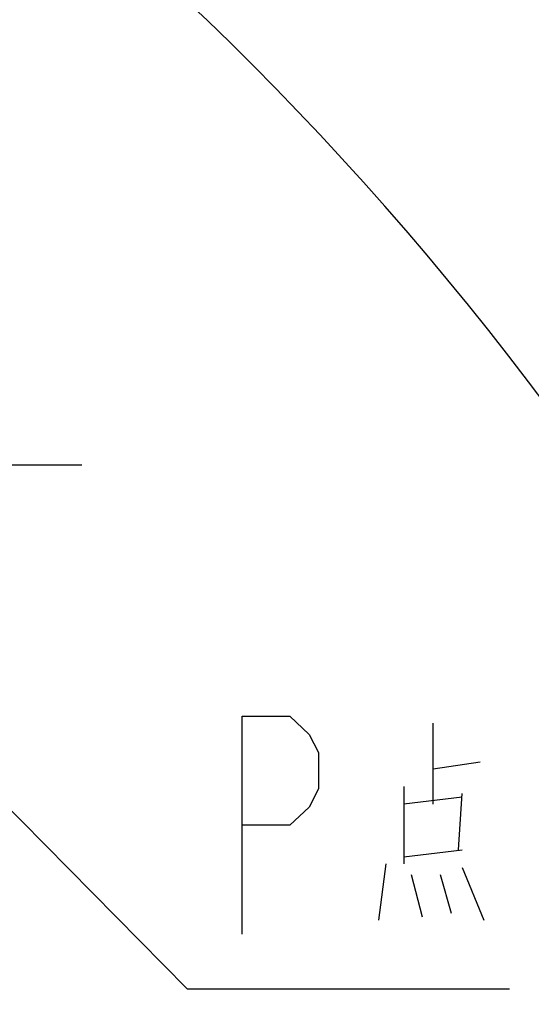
# Model space of a CAD drawing. Header units: millimetres. Extents: x 0 to 11890, y 0 to 8410.
# Tile 100 of 103: x 8439 to 8744, y 6626 to 7213. Entities that reach past the tile are written whole.
import ezdxf

# ---------------------------------------------------------------- set-up
doc = ezdxf.new("R2010")
doc.units = ezdxf.units.MM
doc.header["$LTSCALE"] = 653.95
doc.linetypes.add('CENTER', pattern=[0.6, 0.375, -0.075, 0.075, -0.075])
doc.layers.get('0').update_dxf_attribs({"linetype": 'CONTINUOUS'})
for name, color, linetype in [('304103000008_DXF_AXIS', 7, 'CONTINUOUS'), ('304104000014_DXF_TEXT', 7, 'CONTINUOUS'), ('运动范围_DXF_DIMENSION', 7, 'CONTINUOUS')]:
    doc.layers.add(name, color=color, linetype=linetype)
doc.styles.get("Standard").update_dxf_attribs({"font": 'txt', "width": 0.7})
doc.dimstyles.new('DIMSTYLE_1', dxfattribs={"dimtxt": 100, "dimasz": 60, "dimexe": 2, "dimexo": 0.2, "dimgap": 2.5, "dimtad": 0, "dimtih": 1, "dimtoh": 1, "dimdec": 1, "dimdsep": 46, "dimtxsty": 'Standard', "dimblk": '_FILLED', "dimblk1": '_FILLED', "dimblk2": '_FILLED', "dimcen": 0.09, "dimclrt": 5, "dimazin": 2, "dimtp": 0.1, "dimtm": 0.1, "dimtfac": 1, "dimtdec": 1, "dimtofl": 0, "dimtmove": 0, "dimatfit": 3, "dimldrblk": '_FILLED', "dimfxl": 0, "dimtolj": 1, "dimarcsym": 0})
doc.dimstyles.new('DIMSTYLE_4', dxfattribs={"dimtxt": 100, "dimasz": 60, "dimexe": 2, "dimexo": 0.2, "dimgap": 2.5, "dimtad": 1, "dimdsep": 46, "dimtxsty": 'Standard', "dimblk": '_FILLED', "dimblk1": '_FILLED', "dimblk2": '_FILLED', "dimcen": 0.09, "dimclrt": 5, "dimazin": 2, "dimtp": 0.01, "dimtm": 0.01, "dimtfac": 1, "dimtofl": 0, "dimtmove": 0, "dimatfit": 3, "dimldrblk": '_FILLED', "dimfxl": 0, "dimtolj": 1, "dimarcsym": 0})

# ---------------------------------------------------------------- blocks, each defined once
blk = doc.blocks.new('*D18')
at = {"layer": '运动范围_DXF_DIMENSION', "color": 2, "linetype": 'Continuous', "transparency": 16777216}
blk.add_line((7257.5, 7734.59), (9194.47, 7734.59), dxfattribs=at)
blk = doc.blocks.new('_FILLED')
at = {"color": 0, "linetype": 'ByBlock'}
blk.add_solid([(0, 0), (-1, 0.1167), (-1, -0.1167)], dxfattribs=at)
blk = doc.blocks.new('*D19')
at = {"layer": '运动范围_DXF_DIMENSION', "color": 2, "linetype": 'Continuous', "transparency": 16777216}
for p, q in [((7257.5, 7734.59), (9802.48, 7734.59)), ((9782.48, 7734.59), (9782.48, 5994.44)), ((9782.48, 4254.29), (9782.48, 5994.44)), ((7872.68, 4254.29), (9802.48, 4254.29))]:
    blk.add_line(p, q, dxfattribs=at)
at = {"layer": '运动范围_DXF_DIMENSION', "color": 2, "linetype": 'Continuous', "transparency": 16777216, "xscale": 60, "yscale": 60, "zscale": 60}
for p, rotation in [((9782.48, 7734.59), 90), ((9782.48, 4254.29), 270)]:
    blk.add_blockref('_FILLED', p, dxfattribs=dict(at, rotation=rotation))

msp = doc.modelspace()

# ---------------------------------------------------------------- linework, layer by layer
at = {"color": 2, "linetype": 'Continuous'}
msp.add_arc((7255.496, 5867.233), 1867.359, 315.002639, 180, dxfattribs=at)
at = {"layer": '304103000008_DXF_AXIS', "color": 7, "linetype": 'CENTER'}
msp.add_line((6955.886, 6947.233), (8496.581, 6947.233), dxfattribs=at)
at = {"layer": '304104000014_DXF_TEXT', "color": 2, "linetype": 'Continuous'}
for p, q in [((8230.316, 6947.233), (8539.178, 6634.924)), ((8539.178, 6634.924), (8549.178, 6634.924)), ((8549.178, 6634.924), (8731.178, 6634.924))]:
    msp.add_line(p, q, dxfattribs=at)
at = {"layer": '304104000014_DXF_TEXT', "color": 5, "linetype": 'Continuous'}
for p, q in [((8685.678, 6745.004), (8685.678, 6793.23)), ((8685.678, 6765.972), (8713.845, 6770.166)), ((8668.345, 6755.488), (8668.345, 6709.359)), ((8700.845, 6717.747), (8703.011, 6751.295)), ((8703.011, 6749.198), (8668.345, 6745.004)), ((8668.345, 6713.553), (8703.011, 6717.747)), ((8657.511, 6709.359), (8653.178, 6675.811)), ((8703.011, 6707.262), (8716.012, 6675.811)), ((8672.678, 6703.069), (8679.178, 6677.907)), ((8690.012, 6703.069), (8696.511, 6680.005))]:
    msp.add_line(p, q, dxfattribs=at)
msp.add_lwpolyline([(8571.928, 6667.424), (8571.928, 6797.423), (8600.366, 6797.423), (8611.74, 6786.59), (8617.428, 6775.757), (8617.428, 6754.09), (8611.74, 6743.257), (8600.366, 6732.424), (8571.928, 6732.424)], dxfattribs=at)

# ---------------------------------------------------------------- dimensions: what is measured, and where the dimension line sits
at = {"layer": '运动范围_DXF_DIMENSION', "color": 2, "linetype": 'Continuous'}
dim = msp.add_ordinate_dim(feature_location=(7257.496, 7734.592), offset=(1936.973, 0), dtype=0, origin=(7255.496, 5278.233), dimstyle='DIMSTYLE_1', override={"dimgap": 25.000273, "dimtad": 1, "dimtih": 0, "dimtoh": 0}, dxfattribs=at)
dim.commit()
dim.dimension.update_dxf_attribs({"geometry": '*D18', "text_midpoint": (9244.468, 7759.592)})
dim = msp.add_linear_dim(base=(9782.479, 7734.592), p1=(7872.479, 4254.292), p2=(7257.296, 7734.592), angle=90, dimstyle='DIMSTYLE_4', dxfattribs=at)
dim.commit()
dim.dimension.update_dxf_attribs({"geometry": '*D19', "text_midpoint": (9782.479, 5784.442), "dimtype": 160})

doc.saveas('drawing.dxf')
